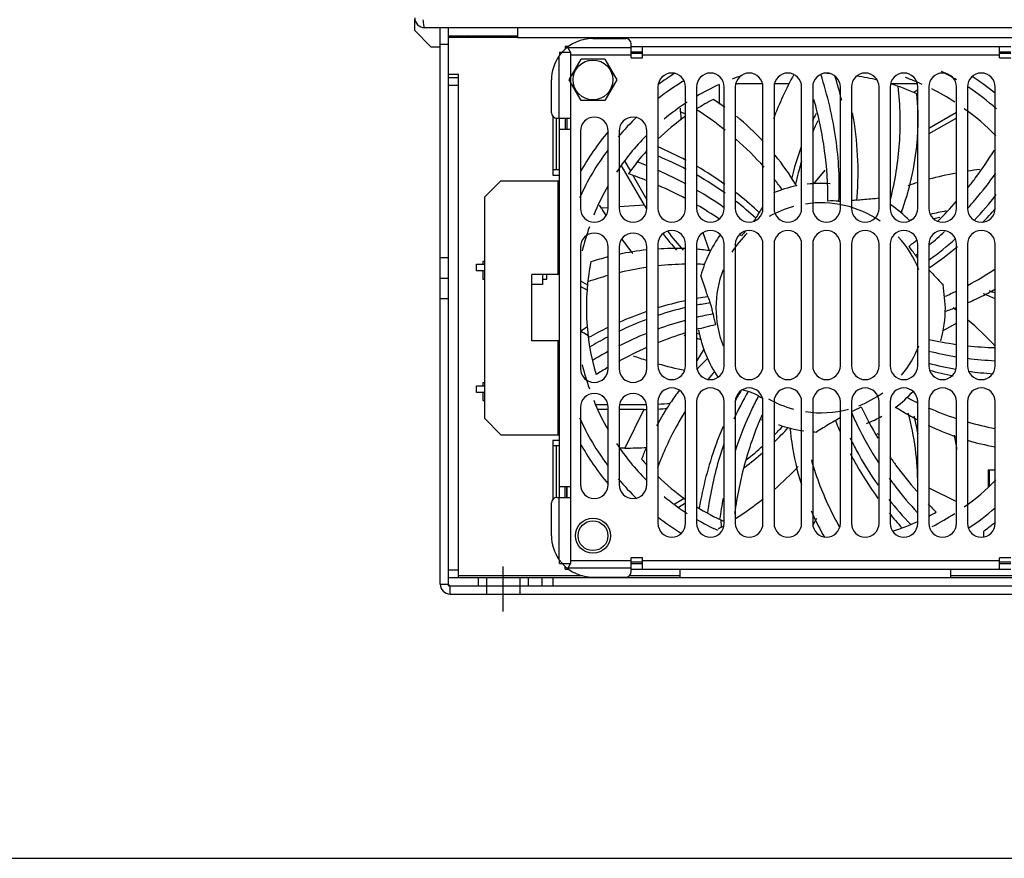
# Model space of a CAD drawing. Header units: millimetres. Extents: x 0 to 1800, y 0 to 1500.
# Tile 2 of 29: x 450 to 628, y 0 to 152. Entities that reach past the tile are written whole.
import ezdxf

# ---------------------------------------------------------------- set-up
doc = ezdxf.new("R2010")
doc.units = ezdxf.units.MM
doc.header["$LTSCALE"] = 99
doc.linetypes.add('CENTER', pattern=[0.6, 0.375, -0.075, 0.075, -0.075])
doc.layers.get('0').update_dxf_attribs({"linetype": 'CONTINUOUS'})
doc.layers.add('002_AXIS', color=7, linetype='CONTINUOUS')
doc.layers.add('00_COMPONENTS', color=7, linetype='CONTINUOUS')

msp = doc.modelspace()

# ---------------------------------------------------------------- linework, layer by layer
at = {"color": 3, "linetype": 'CONTINUOUS'}
for p, q in [((521.46, 149.84), (521.46, 151.84)), ((521.46, 149.84), (524.46, 146.84)), ((526.06, 146.84), (524.46, 146.84))]:
    msp.add_line(p, q, dxfattribs=at)
at = {"color": 7, "linetype": 'CONTINUOUS'}
msp.add_line((0, 0), (1800, 0), dxfattribs=at)
at = {"layer": '002_AXIS', "color": 7, "linetype": 'CENTER'}
msp.add_line((537.46, 44.69), (537.46, 52.84), dxfattribs=at)
at = {"layer": '00_COMPONENTS', "color": 3, "linetype": 'CONTINUOUS'}
for p, q in [((757.66, 150.34), (523.26, 150.34)), ((526.06, 49.64), (526.06, 150.34)), ((540.06, 150.34), (540.06, 148.54)), ((540.06, 148.54), (527.56, 148.54)), ((553.71, 148.39), (559.64, 148.39)), ((549.31, 146.94), (548.66, 146.94)), ((560.64, 144.89), (560.64, 147.39)), ((560.64, 146.94), (629.28, 146.94)), ((562.64, 144.89), (562.64, 146.94)), ((627.28, 144.89), (627.28, 146.94)), ((548.17, 145.94), (547.56, 145.18)), ((547.66, 145.94), (547.66, 145.31)), ((560.64, 144.89), (562.64, 144.89)), ((627.28, 144.89), (629.28, 144.89)), ((527.56, 141.94), (529.36, 141.94)), ((527.56, 141.34), (529.36, 141.34)), ((529.36, 139.94), (529.36, 141.94)), ((546.21, 134.96), (546.21, 140.89)), ((527.56, 139.94), (529.36, 139.94)), ((565.46, 139.64), (565.46, 117.64)), ((570.46, 117.64), (570.46, 139.64)), ((572.46, 139.64), (572.46, 117.64)), ((577.46, 117.64), (577.46, 139.64)), ((579.46, 139.64), (579.46, 117.64)), ((584.46, 117.64), (584.46, 139.64)), ((586.46, 139.64), (586.46, 117.64)), ((591.46, 117.64), (591.46, 139.64)), ((593.46, 139.64), (593.46, 117.64)), ((598.46, 117.64), (598.46, 139.64)), ((600.46, 139.64), (600.46, 117.64)), ((605.46, 117.64), (605.46, 139.64)), ((607.46, 139.64), (607.46, 117.64)), ((612.46, 117.64), (612.46, 139.64)), ((614.46, 139.64), (614.46, 117.64)), ((619.46, 117.64), (619.46, 139.64)), ((621.46, 139.64), (621.46, 117.64)), ((626.46, 117.64), (626.46, 139.64)), ((546.46, 134.3), (546.46, 123.64)), ((547.21, 133.96), (549.71, 133.96)), ((547.66, 65.32), (547.66, 133.96)), ((549.71, 131.96), (549.71, 133.96)), ((547.66, 131.96), (549.71, 131.96)), ((551.46, 131.64), (551.46, 117.64)), ((556.46, 117.64), (556.46, 131.64)), ((558.46, 131.64), (558.46, 117.64)), ((563.46, 117.64), (563.46, 131.64)), ((547.66, 124.64), (546.46, 124.64)), ((546.46, 123.64), (547.66, 123.64)), ((534.06, 119.64), (537.06, 122.64)), ((537.06, 122.64), (547.66, 122.64)), ((534.06, 119.64), (534.06, 79.64)), ((551.46, 110.64), (551.46, 88.64)), ((556.46, 88.64), (556.46, 110.64)), ((558.46, 110.64), (558.46, 88.64)), ((563.46, 88.64), (563.46, 110.64)), ((565.46, 111.14), (565.46, 89.14)), ((570.46, 89.14), (570.46, 111.14)), ((572.46, 111.14), (572.46, 89.14)), ((577.46, 89.14), (577.46, 111.14)), ((579.46, 111.14), (579.46, 89.14)), ((584.46, 89.14), (584.46, 111.14)), ((586.46, 111.14), (586.46, 89.14)), ((591.46, 89.14), (591.46, 111.14)), ((593.46, 111.14), (593.46, 89.14)), ((598.46, 89.14), (598.46, 111.14)), ((600.46, 111.14), (600.46, 89.14)), ((605.46, 89.14), (605.46, 111.14)), ((607.46, 111.14), (607.46, 89.14)), ((612.46, 89.14), (612.46, 111.14)), ((614.46, 111.14), (614.46, 89.14)), ((619.46, 89.14), (619.46, 111.14)), ((621.46, 111.14), (621.46, 89.14)), ((626.46, 89.14), (626.46, 111.14)), ((533.76, 108.04), (533.76, 107.54)), ((534.06, 108.04), (533.76, 108.04)), ((533.76, 106.34), (533.76, 104.84)), ((542.66, 93.64), (542.66, 105.64)), ((547.66, 105.64), (542.66, 105.64)), ((545.36, 104.84), (545.36, 105.64)), ((533.76, 104.84), (534.06, 104.84)), ((544.56, 104.84), (545.36, 104.84)), ((547.66, 93.64), (542.66, 93.64)), ((533.76, 86.04), (533.76, 85.54)), ((534.06, 86.04), (533.76, 86.04)), ((533.76, 84.34), (533.76, 82.84)), ((533.76, 82.84), (534.06, 82.84)), ((565.46, 82.64), (565.46, 60.64)), ((570.46, 60.64), (570.46, 82.64)), ((572.46, 82.64), (572.46, 60.64)), ((577.46, 60.64), (577.46, 82.64)), ((579.46, 82.64), (579.46, 60.64)), ((584.46, 60.64), (584.46, 82.64)), ((586.46, 82.64), (586.46, 60.64)), ((591.46, 60.64), (591.46, 82.64)), ((593.46, 82.64), (593.46, 60.64)), ((598.46, 60.64), (598.46, 82.64)), ((600.46, 82.64), (600.46, 60.64)), ((605.46, 60.64), (605.46, 82.64)), ((607.46, 82.64), (607.46, 60.64)), ((612.46, 60.64), (612.46, 82.64)), ((614.46, 82.64), (614.46, 60.64)), ((619.46, 60.64), (619.46, 82.64)), ((621.46, 82.64), (621.46, 60.64)), ((626.46, 60.64), (626.46, 82.64)), ((551.46, 81.64), (551.46, 67.64)), ((556.46, 67.64), (556.46, 81.64)), ((558.46, 81.64), (558.46, 67.64)), ((563.46, 67.64), (563.46, 81.64)), ((537.06, 76.64), (534.06, 79.64)), ((537.06, 76.64), (547.66, 76.64)), ((546.46, 75.64), (546.46, 64.98)), ((547.66, 75.64), (546.46, 75.64)), ((547.66, 74.64), (546.46, 74.64)), ((547.66, 67.32), (549.71, 67.32)), ((549.71, 65.32), (549.71, 67.32)), ((546.21, 58.39), (546.21, 64.32)), ((547.21, 65.32), (549.71, 65.32)), ((548.96, 65.34), (548.91, 65.34)), ((547.56, 54.1), (548.17, 53.34)), ((547.66, 53.34), (547.66, 53.97)), ((562.64, 54.39), (560.64, 54.39)), ((560.64, 51.89), (560.64, 54.39)), ((562.64, 52.34), (562.64, 54.39)), ((629.28, 54.39), (627.28, 54.39)), ((627.28, 52.34), (627.28, 54.39)), ((527.56, 52.24), (529.36, 52.24)), ((529.36, 50.84), (529.36, 52.24)), ((548.66, 52.34), (549.31, 52.34)), ((560.64, 52.34), (629.28, 52.34)), ((569.47, 50.84), (569.47, 52.34)), ((618.45, 50.84), (618.45, 52.34)), ((527.56, 50.84), (753.36, 50.84)), ((553.71, 50.89), (559.64, 50.89)), ((527.86, 47.84), (753.06, 47.84))]:
    msp.add_line(p, q, dxfattribs=at)
at = {"layer": '00_COMPONENTS', "color": 7, "linetype": 'CONTINUOUS'}
for p, q in [((527.56, 49.34), (527.56, 150.34)), ((527.86, 148.84), (540.06, 148.84)), ((526.06, 147.34), (527.56, 147.34)), ((548.66, 146.94), (548.66, 146.43)), ((547.66, 145.94), (548.17, 145.94)), ((549.4, 140.89), (551.56, 144.63)), ((555.87, 144.63), (551.56, 144.63)), ((555.87, 144.63), (558.02, 140.89)), ((562.64, 145.94), (560.64, 145.94)), ((562.64, 145.64), (560.64, 145.64)), ((629.28, 145.94), (627.28, 145.94)), ((629.28, 145.64), (627.28, 145.64)), ((551.56, 137.16), (549.4, 140.89)), ((558.02, 140.89), (555.87, 137.16)), ((576.57, 136.48), (576.57, 140.05)), ((579.54, 140.24), (584.38, 140.24)), ((586.54, 140.24), (589.29, 140.24)), ((607.54, 140.24), (612.38, 140.24)), ((555.87, 137.16), (551.56, 137.16)), ((569.57, 135.13), (569.57, 135.77)), ((548.66, 133.96), (548.66, 131.96)), ((548.96, 133.96), (548.96, 131.96)), ((614.46, 132.14), (619.46, 135.03)), ((619.46, 133.99), (614.46, 131.1)), ((621.55, 135.2), (621.46, 135.14)), ((563.47, 127.88), (563.31, 127.93)), ((563.01, 118.19), (558.83, 125.44)), ((559.41, 126.23), (560.47, 124.39)), ((560.96, 123.55), (563.46, 119.21)), ((593.67, 122.06), (595.74, 124.53)), ((590.57, 121.71), (590.49, 121.83)), ((555.23, 117.68), (554.9, 118.23)), ((584.33, 117.74), (584.46, 117.95)), ((621.48, 117.62), (621.54, 117.68)), ((574.81, 109.97), (573.62, 113.24)), ((614.55, 111.03), (614.61, 111.09)), ((526.06, 108.75), (527.56, 108.75)), ((532.61, 106.34), (532.61, 107.54)), ((532.61, 107.54), (534.06, 107.54)), ((534.06, 106.34), (532.61, 106.34)), ((544.56, 105.64), (544.56, 103.84)), ((526.06, 104.98), (527.56, 104.98)), ((544.56, 103.84), (542.66, 103.84)), ((551.46, 104.55), (552.73, 103.82)), ((552.66, 102.83), (551.46, 103.52)), ((617.46, 99.64), (617.07, 103.83)), ((526.06, 101.34), (527.56, 101.34)), ((618.88, 99.67), (619.46, 99.19)), ((551.53, 95.39), (551.46, 95.43)), ((556.38, 88.82), (556.36, 88.81)), ((532.61, 84.34), (532.61, 85.54)), ((532.61, 85.54), (534.06, 85.54)), ((534.06, 84.34), (532.61, 84.34)), ((554.15, 82.15), (556.41, 82.15)), ((558.51, 82.15), (562.93, 82.15)), ((556.46, 81.25), (554.55, 81.25)), ((562.93, 81.25), (558.46, 81.25)), ((584.46, 79.43), (584.14, 79.32)), ((559.48, 74.25), (558.46, 74.25)), ((625.21, 70.34), (626.46, 70.34)), ((625.21, 70.34), (625.21, 67.19)), ((625.41, 70.34), (625.41, 67.39)), ((548.66, 65.32), (548.66, 67.32)), ((548.91, 67.32), (548.91, 65.32)), ((548.96, 67.32), (548.96, 65.32)), ((612.46, 66.61), (612.46, 67.61)), ((568.37, 64.09), (570.22, 65.16)), ((570.46, 64.26), (569.16, 63.51)), ((594.17, 61.48), (593.5, 60.31)), ((612.46, 60.6), (612.46, 60.97)), ((576.93, 59.91), (576.37, 59.58)), ((624.34, 59.18), (624.34, 58.18)), ((560.64, 53.64), (562.64, 53.64)), ((627.28, 53.64), (629.28, 53.64)), ((547.66, 53.34), (548.17, 53.34)), ((548.66, 52.34), (548.66, 52.85)), ((560.64, 53.34), (562.64, 53.34)), ((627.28, 53.34), (629.28, 53.34)), ((532.96, 50.84), (532.96, 49.34)), ((534.46, 50.84), (534.46, 47.84)), ((540.46, 50.84), (540.46, 47.84)), ((541.96, 50.84), (541.96, 49.34)), ((544.46, 50.84), (544.46, 49.34)), ((546.46, 50.84), (546.46, 49.34)), ((527.56, 49.34), (753.36, 49.34))]:
    msp.add_line(p, q, dxfattribs=at)
at = {"layer": '00_COMPONENTS', "color": 9, "linetype": 'CONTINUOUS'}
for p, q in [((540.06, 148.54), (740.86, 148.54)), ((549.16, 146.74), (549.1, 146.81)), ((549.66, 145.94), (549.16, 146.74)), ((549.16, 146.74), (560.64, 146.74)), ((547.56, 145.18), (547.56, 133.96)), ((548.17, 145.94), (549.66, 145.94)), ((549.66, 145.94), (549.66, 133.96)), ((549.66, 145.44), (560.64, 145.44)), ((562.64, 145.44), (627.28, 145.44)), ((529.36, 52.24), (529.36, 139.94)), ((547.06, 133.98), (547.06, 124.64)), ((570.46, 134.69), (569.57, 135.13)), ((549.66, 131.96), (549.66, 67.32)), ((547.36, 122.64), (547.36, 105.64)), ((601.47, 119.15), (601.51, 119.67)), ((556.46, 117.76), (555.23, 117.68)), ((563.01, 118.19), (558.46, 117.89)), ((583.77, 116.89), (583.39, 117.25)), ((609.59, 116.73), (609.6, 117.33)), ((574.5, 101.64), (573.98, 101.57)), ((617.08, 95.52), (619.46, 96.87)), ((552.69, 96.17), (551.53, 95.39)), ((547.36, 93.64), (547.36, 76.64)), ((573.74, 92.16), (572.46, 89.96)), ((562.93, 81.25), (559.48, 74.25)), ((597.56, 79.24), (597.75, 78.76)), ((605.05, 76.91), (605.46, 76.66)), ((547.06, 74.64), (547.06, 65.31)), ((614.46, 67.06), (619.46, 64.6)), ((547.56, 65.32), (547.56, 54.1)), ((549.66, 65.32), (549.66, 53.34)), ((576.84, 61.26), (576.93, 59.91)), ((560.64, 53.84), (549.66, 53.84)), ((627.28, 53.84), (562.64, 53.84)), ((548.17, 53.34), (549.66, 53.34)), ((549.1, 52.48), (549.16, 52.54)), ((549.66, 53.34), (549.16, 52.54)), ((560.64, 52.54), (549.16, 52.54)), ((551.89, 51.14), (529.36, 51.14)), ((569.47, 51.14), (560.3, 51.14)), ((629.62, 51.14), (618.45, 51.14)), ((526.06, 49.64), (527.56, 49.64)), ((527.86, 47.84), (527.86, 49.34))]:
    msp.add_line(p, q, dxfattribs=at)
at = {"layer": '00_COMPONENTS', "color": 3, "linetype": 'CONTINUOUS'}
for centre, radius in [((553.71, 140.89), 3.6), ((553.71, 58.39), 2.7)]:
    msp.add_circle(centre, radius, dxfattribs=at)
at = {"layer": '00_COMPONENTS', "color": 7, "linetype": 'CONTINUOUS'}
msp.add_circle((553.71, 58.39), 3.17, dxfattribs=at)
at = {"layer": '00_COMPONENTS', "color": 3, "linetype": 'CONTINUOUS'}
for centre, radius, start, end in [((523.26, 152.14), 1.8, 180, 270), ((553.71, 140.89), 7.5, 90, 137.6751), ((559.64, 147.39), 1, 0, 90), ((553.71, 140.89), 7.5, 145.0848, 180), ((567.96, 139.64), 2.5, 0, 180), ((574.96, 139.64), 2.5, 0, 180), ((581.96, 139.64), 2.5, 0, 180), ((588.96, 139.64), 2.5, 0, 180), ((595.96, 139.64), 2.5, 0, 180), ((602.96, 139.64), 2.5, 0, 180), ((609.96, 139.64), 2.5, 0, 180), ((616.96, 139.64), 2.5, 0, 180), ((623.96, 139.64), 2.5, 0, 180), ((547.21, 134.96), 1, 180, 270), ((553.96, 131.64), 2.5, 0, 180), ((560.96, 131.64), 2.5, 0, 180), ((553.96, 117.64), 2.5, 180, 360), ((560.96, 117.64), 2.5, 180, 360), ((567.96, 117.64), 2.5, 180, 360), ((574.96, 117.64), 2.5, 180, 360), ((581.96, 117.64), 2.5, 180, 360), ((588.96, 117.64), 2.5, 180, 360), ((595.96, 117.64), 2.5, 180, 360), ((602.96, 117.64), 2.5, 180, 360), ((609.96, 117.64), 2.5, 180, 360), ((616.96, 117.64), 2.5, 180, 360), ((623.96, 117.64), 2.5, 180, 360), ((553.96, 110.64), 2.5, 0, 180), ((560.96, 110.64), 2.5, 0, 180), ((567.96, 111.14), 2.5, 0, 180), ((574.96, 111.14), 2.5, 0, 180), ((581.96, 111.14), 2.5, 0, 180), ((588.96, 111.14), 2.5, 0, 180), ((595.96, 111.14), 2.5, 0, 180), ((602.96, 111.14), 2.5, 0, 180), ((609.96, 111.14), 2.5, 0, 180), ((616.96, 111.14), 2.5, 0, 180), ((623.96, 111.14), 2.5, 0, 180), ((567.96, 89.14), 2.5, 180, 360), ((574.96, 89.14), 2.5, 180, 360), ((581.96, 89.14), 2.5, 180, 360), ((588.96, 89.14), 2.5, 180, 360), ((595.96, 89.14), 2.5, 180, 360), ((602.96, 89.14), 2.5, 180, 360), ((609.96, 89.14), 2.5, 180, 360), ((616.96, 89.14), 2.5, 180, 360), ((623.96, 89.14), 2.5, 180, 360), ((553.96, 88.64), 2.5, 180, 360), ((560.96, 88.64), 2.5, 180, 360), ((553.96, 81.64), 2.5, 0, 180), ((560.96, 81.64), 2.5, 0, 180), ((567.96, 82.64), 2.5, 0, 180), ((574.96, 82.64), 2.5, 0, 180), ((581.96, 82.64), 2.5, 0, 180), ((588.96, 82.64), 2.5, 0, 180), ((595.96, 82.64), 2.5, 0, 180), ((602.96, 82.64), 2.5, 0, 180), ((609.96, 82.64), 2.5, 0, 180), ((616.96, 82.64), 2.5, 0, 180), ((623.96, 82.64), 2.5, 0, 180), ((553.96, 67.64), 2.5, 180, 360), ((560.96, 67.64), 2.5, 180, 360), ((547.21, 64.32), 1, 90, 180), ((567.96, 60.64), 2.5, 180, 360), ((574.96, 60.64), 2.5, 180, 360), ((581.96, 60.64), 2.5, 180, 360), ((588.96, 60.64), 2.5, 180, 360), ((595.96, 60.64), 2.5, 180, 360), ((602.96, 60.64), 2.5, 180, 360), ((609.96, 60.64), 2.5, 180, 360), ((616.96, 60.64), 2.5, 180, 360), ((623.96, 60.64), 2.5, 180, 360), ((553.71, 58.39), 7.5, 180, 214.9152), ((553.71, 58.39), 7.5, 222.3249, 270), ((559.64, 51.89), 1, 270, 360), ((527.86, 49.64), 1.8, 180, 270)]:
    msp.add_arc(centre, radius, start, end, dxfattribs=at)
at = {"layer": '00_COMPONENTS', "color": 7, "linetype": 'CONTINUOUS'}
for centre, radius, start, end in [((527.86, 148.54), 0.3, 90, 180), ((531.26, 148.34), 0.5, 24, 90), ((538.86, 148.34), 0.5, 90, 156), ((594.96, 99.64), 48, 121.1437, 127.9792), ((594.96, 99.64), 50, 121.8971, 126.1499), ((594.96, 99.64), 44.4, 108.7873, 111.2208), ((643.45, 112.62), 60.9, 151.2839, 159.6143), ((594.96, 99.64), 42.45, 87.8796, 89.2636), ((532.88, 121.11), 67.77, 13.709, 17.6455), ((594.96, 99.64), 42.45, 76.0384, 81.2596), ((594.96, 99.64), 44.4, 65.6289, 69.9006), ((594.96, 99.64), 48, 59.2722, 63.0002), ((594.96, 99.64), 50, 50.9373, 56.8616), ((594.96, 99.64), 44.4, 114.5217, 120.3995), ((594.96, 99.64), 42.45, 65.8625, 72.6937), ((643.45, 86.64), 60.9, 120.6035, 121.3375), ((594.96, 99.64), 44.4, 56.9372, 63.1841), ((594.96, 99.64), 48, 48.6337, 56.2609), ((594.96, 99.64), 42.45, 117.2911, 122.0093), ((547.39, 94.65), 51.13, 53.7983, 56.6519), ((594.96, 99.64), 44.4, 123.0628, 129.7212), ((594.96, 99.64), 44.4, 44.5512, 54.2738), ((594.96, 99.64), 48, 133.9268, 139.8325), ((594.96, 99.64), 42.45, 125.2475, 134.0156), ((630.47, 135.13), 60.9, 180, 181.352), ((549.21, 96.97), 48.18, 42.8576, 50.8112), ((639.13, 111.13), 50.9, 152.3114, 153.9443), ((639.13, 111.13), 50, 153.4528, 155.9696), ((594.96, 99.64), 50, 140.3955, 150.5255), ((594.96, 99.64), 44.4, 135.4488, 146.4231), ((538.02, 65.28), 69.18, 61.9279, 66.5993), ((639.13, 111.13), 50.9, 159.6798, 166.625), ((594.96, 99.64), 48, 143.4926, 155.4986), ((594.96, 99.64), 42.45, 137.907, 145.1256), ((540.73, 67.29), 64.71, 62.5254, 67.4606), ((547.93, 96.01), 49.78, 31.5063, 38.8779), ((594.96, 99.64), 42.45, 42.092, 42.2684), ((534.52, 53.77), 77.22, 67.9467, 69.3775), ((541.52, 71.5), 62.04, 54.4475, 59.9905), ((639.13, 111.13), 50, 162.5131, 167.4358), ((534.26, 50.16), 78.16, 67.9998, 70.6669), ((537.66, 60.96), 69.37, 61.7033, 66.2868), ((544.33, 73.84), 57.23, 54.4317, 60.4758), ((630.45, 64.14), 60.9, 100.4097, 105.2366), ((630.45, 64.14), 60.9, 96.3421, 98.4962), ((594.96, 99.64), 44.4, 150.1284, 157.8468), ((537.65, 58.03), 69.59, 61.8447, 66.3568), ((594.96, 99.64), 22.5, 101.4861, 112.479), ((546.66, 95.21), 51.28, 31.2741, 31.5263), ((594.96, 99.64), 22.5, 85.8058, 96.324), ((630.45, 64.14), 60.9, 107.2, 108.9509), ((541.09, 67.02), 62.4, 54.3047, 59.8145), ((543.76, 74.52), 58.27, 47.157, 52.0248), ((577.91, 157.72), 61.57, 316.6711, 322.373), ((607.97, 148.13), 60.9, 210, 211.4882), ((607.09, 143.64), 50.9, 210, 210.8994), ((540.86, 63.75), 63.03, 55.6093, 59.8406), ((546.6, 76.89), 53.42, 46.8322, 51.7997), ((682.42, 52.79), 117.65, 146.4912, 146.9877), ((594.96, 99.64), 19, 105.2054, 119.5121), ((594.96, 99.64), 19, 55.7781, 98.5513), ((596.75, 99.66), 19.32, 85.6519, 91.6589), ((599.16, 138.1), 19.2, 267.1592, 267.9277), ((603.36, 100.52), 18.72, 95.8053, 98.911), ((594.96, 99.64), 22.5, 44.5087, 55.8949), ((571.02, 161.36), 64.43, 314.2913, 318.7971), ((577.23, 160.12), 65.08, 316.2012, 319.2105), ((599.44, 106.8), 18.64, 147.229, 150.9308), ((626.99, 67.14), 50.9, 100.6104, 103.9244), ((626.99, 67.14), 50, 102.1778, 103.4438), ((594.96, 99.64), 44.4, 160.7015, 166.5968), ((626.99, 67.14), 50.9, 107.967, 108.3469), ((607.09, 143.64), 50.9, 216.9005, 221.2721), ((607.09, 143.64), 50, 217.0597, 222.1931), ((594.96, 99.64), 22.5, 144.0969, 165.0072), ((594.96, 99.64), 19, 134.5792, 147.939), ((543.03, 66.78), 59.3, 50.6705, 51.1312), ((596.02, 101.08), 19.27, 139.6645, 143.0927), ((594.96, 99.64), 19, 21.1805, 42.5969), ((576.48, 157.93), 60.4, 309.1451, 312.5553), ((607.97, 148.13), 60.9, 216.319, 219.3908), ((574.3, 157.82), 59.6, 307.8154, 309.7013), ((596.09, 98.26), 19.32, 34.2233, 40.2303), ((583.14, 152.4), 54.1, 305.4732, 311.9526), ((581.77, 155.28), 58.44, 304.3027, 310.3738), ((569.1, 59.69), 50.77, 104.4836, 108.0907), ((568.54, 62.1), 48.29, 96.0434, 102.1222), ((568.52, 61.96), 48.42, 88.1668, 93.6316), ((568.51, 61.35), 49.03, 87.6996, 88.1724), ((568.39, 59.7), 50.69, 82.5379, 85.3685), ((577.55, 156.58), 58.68, 306.0222, 306.5403), ((594.96, 99.64), 42.45, 168.7197, 196.5541), ((594.96, 99.64), 19, 158.8195, 201.1805), ((582.63, 44.27), 57.95, 98.5821, 100.1249), ((592.16, 107.61), 18.64, 198.6576, 202.3594), ((602.34, 145.28), 48.66, 293.2912, 296.9282), ((606.45, 55.48), 50, 66.3987, 69.1117), ((602.59, 144.77), 48.09, 296.933, 299.8298), ((606.45, 55.48), 50.9, 66.8353, 68.118), ((582.97, 42.62), 59.64, 102.1567, 107.1239), ((582.57, 47.82), 53.25, 98.2591, 100.9839), ((601.55, 147.24), 50.78, 288.2536, 290.7412), ((584.45, 38.07), 64.42, 109.0167, 113.8852), ((583.04, 45.72), 55.41, 103.1935, 108.5492), ((586.02, 40.38), 59.1, 100.3124, 103.3117), ((594.55, 101.38), 19.32, 188.509, 194.516), ((594.96, 99.64), 22.5, 344.6498, 360), ((584.9, 40.46), 60.98, 110.5955, 115.8168), ((586.73, 37.67), 61.89, 105.3061, 110.1287), ((588.38, 38.06), 59.81, 102.1024, 105.4994), ((581.96, 51.16), 60.9, 43.0294, 49.5332), ((581.98, 148.13), 60.9, 240, 241.3544), ((587.38, 31.59), 71.53, 115.6893, 118.8534), ((588.92, 31.94), 68.03, 112.0034, 116.7029), ((589.46, 34.47), 63.55, 107.4646, 112.199), ((583.47, 143.81), 50.9, 254.8259, 255.1647), ((583.47, 143.81), 50, 257.2694, 257.8645), ((594.96, 99.64), 22.5, 190.284, 213.989), ((588.43, 33.27), 68.99, 117.7111, 120.7965), ((583.47, 143.81), 50.9, 257.4947, 258.3469), ((594.96, 99.64), 19, 320.0088, 338.8195), ((627.76, 153), 60.55, 257.2942, 262.087), ((628.37, 157.8), 65.39, 263.9183, 268.3278), ((592.53, 24.84), 76, 118.4148, 120.8189), ((592.24, 27.89), 70.69, 114.0654, 118.6459), ((581.98, 148.13), 60.9, 249.8337, 252.2782), ((628.91, 149.91), 59.87, 256.0059, 260.8788), ((594.96, 99.64), 44.4, 193.4032, 199.2985), ((581.98, 148.13), 60.9, 254.2459, 258.9622), ((609.64, 53.94), 50.73, 133.9686, 137.1459), ((628.83, 141.78), 54.1, 254.5483, 259.9329), ((629.55, 154.25), 64.26, 262.7483, 267.2411), ((596.31, 20.48), 79.15, 120.3128, 122.0834), ((630.29, 144.89), 58.68, 254.4149, 258.7539), ((629.49, 145.88), 58.26, 262.1972, 266.6676), ((607.64, 55.69), 48.06, 142.8442, 146.2088), ((628.02, 57.49), 53.55, 149.6919, 155.7348), ((630.61, 55.45), 58, 150.0112, 151.9965), ((586.96, 102.35), 18.57, 250.5574, 253.7923), ((594.96, 99.64), 19, 291.1582, 306.0196), ((594.96, 99.64), 22.5, 306.6348, 317.9658), ((594.96, 99.64), 44.4, 202.1532, 209.8716), ((562.93, 132.15), 50, 270, 270.5471), ((607.79, 55.61), 48.23, 146.22, 152.002), ((562.93, 132.15), 50, 272.9117, 275.5244), ((593.37, 100.44), 19.37, 239.94, 242.284), ((594.96, 99.64), 19, 240.0045, 254.7946), ((562.93, 132.15), 50.9, 270, 270.6027), ((562.93, 132.15), 50.9, 272.8609, 274.7723), ((594.96, 99.64), 19, 261.4487, 285.2054), ((593.36, 98.85), 19.32, 291.5609, 297.3737), ((656.97, 107.18), 60.37, 204.9682, 211.0266), ((636.24, 124.11), 50.71, 236.8239, 239.5875), ((635.66, 123.12), 49.56, 239.5908, 241.908), ((562.46, 67.61), 50, 0, 15.03), ((594.96, 99.64), 48, 204.5007, 216.5079), ((594.96, 99.64), 22.5, 250.0313, 262.074), ((587.79, 95.18), 18.69, 301.5181, 304.8098), ((651.69, 99.94), 57.95, 201.4392, 202.9917), ((594.96, 99.64), 22.5, 291.52, 299.3006), ((562.46, 67.61), 50.9, 10.3964, 14.1231), ((635.01, 121.83), 48.12, 244.5605, 251.102), ((550.97, 111.78), 50, 315.2969, 317.8645), ((550.97, 111.78), 50.9, 314.2808, 318.3469), ((594.96, 99.64), 22.5, 266.4251, 267.8643), ((594.96, 99.64), 50, 209.4745, 219.6045), ((594.96, 99.64), 44.4, 213.5769, 224.5512), ((559.46, 64.16), 60.9, 9.2885, 11.7496), ((635.26, 122.74), 49.06, 253.5726, 259.6205), ((559.48, 135.15), 60.9, 270, 273.7634), ((610.54, 54.32), 51.27, 157.1611, 159.5069), ((550.97, 111.78), 50.9, 306.2991, 311.1901), ((550.97, 111.78), 50, 307.5013, 312.0636), ((594.96, 99.64), 42.45, 220.1483, 222.0894), ((546.48, 112.65), 60.9, 311.112, 316.7552), ((594.96, 99.64), 48, 220.1672, 226.0732), ((594.96, 99.64), 42.45, 225.9219, 234.7423), ((594.96, 99.64), 44.4, 305.7262, 315.4488), ((594.96, 99.64), 44.4, 230.2788, 236.9372), ((651.41, 51.19), 75.47, 169.3183, 172.2554), ((546.48, 112.65), 60.9, 302.8603, 308.6519), ((659.82, 106.88), 67.25, 218.5726, 223.6986), ((672.24, 118.97), 79.72, 223.4434, 224.9354), ((594.96, 99.64), 42.45, 237.9549, 245.6535), ((637.92, 82.44), 48.81, 203.5952, 204.2983), ((638.77, 82.83), 49.75, 204.3077, 209.8092), ((663.21, 107.57), 71.81, 218.8724, 221.7056), ((594.96, 99.64), 42.45, 297.3474, 299.4113), ((594.96, 99.64), 44.4, 296.917, 303.0628), ((594.96, 99.64), 48, 303.8771, 311.0147), ((594.96, 99.64), 48, 232.0212, 238.3185), ((594.96, 99.64), 44.4, 239.6005, 245.0543), ((594.96, 99.64), 42.45, 287.7091, 294.3436), ((594.96, 99.64), 50, 305.9827, 309.0571), ((546.48, 112.65), 60.9, 300, 300.5543), ((527.86, 49.64), 0.3, 180, 270)]:
    msp.add_arc(centre, radius, start, end, dxfattribs=at)
at = {"layer": '00_COMPONENTS', "color": 9, "linetype": 'CONTINUOUS'}
for centre, radius, start, end in [((541.31, 86.2), 58.29, 51.4825, 57.6874), ((542.92, 88.17), 55.74, 41.5261, 48.9149), ((542.13, 87.53), 56.76, 36.1584, 38.4268), ((571.57, 51.28), 56.27, 98.2843, 103.5291), ((571.48, 51.79), 55.76, 91.0511, 96.2162), ((571.48, 50.64), 56.9, 87.5884, 89.012), ((582.15, 154.74), 57.77, 304.0092, 304.2956), ((572.29, 48.44), 59.21, 105.5696, 109.2486), ((595.38, 152.9), 55.7, 298.0562, 303.9348), ((594.92, 153.83), 56.74, 293.301, 295.7122), ((618.59, 50.77), 56.85, 139.0166, 140.7394), ((630.42, 55.56), 57.78, 149.7668, 150.0099), ((637.32, 133.5), 56.79, 241.8731, 243.9504), ((636.86, 132.52), 55.7, 246.1801, 251.7705), ((637.12, 133.45), 56.67, 253.929, 259.1087), ((649.4, 88.64), 58.6, 208.7899, 209.1854)]:
    msp.add_arc(centre, radius, start, end, dxfattribs=at)
at = {"layer": '00_COMPONENTS', "color": 3, "linetype": 'CONTINUOUS'}
msp.add_open_spline([(523.26, 150.34), (523.22, 150.34), (523.18, 150.54), (523.12, 150.79), (523.06, 151.26), (523.02, 151.6), (523, 151.79)], degree=3, knots=[0, 0, 0, 0, 0.083635, 0.292948, 0.610306, 1, 1, 1, 1], dxfattribs=at)
at = {"layer": '00_COMPONENTS', "color": 7, "linetype": 'CONTINUOUS'}
for points, knots in [([(598.21, 118.92), (598.38, 122.71), (597.96, 130.52), (596.15, 138.11), (594.93, 141.9)], [0, 0, 0, 0, 0.487664, 1, 1, 1, 1]), ([(596.19, 118.97), (596.23, 122.01), (595.83, 128.21), (594.54, 134.29), (593.69, 137.33)], [0, 0, 0, 0, 0.490323, 1, 1, 1, 1]), ([(612.35, 129.63), (612.42, 130.35), (612.6, 133.26), (612.52, 136.19), (612.32, 138.38)], [0, 0, 0, 0, 0.247985, 1, 1, 1, 1]), ([(601.51, 119.67), (601.7, 122.18), (601.74, 127.3), (601.14, 132.37), (600.69, 134.91)], [0, 0, 0, 0, 0.494185, 1, 1, 1, 1]), ([(609.47, 116.84), (610.24, 118.9), (611.5, 123.11), (612.17, 127.46), (612.35, 129.63)], [0, 0, 0, 0, 0.502784, 1, 1, 1, 1]), ([(621.63, 121.49), (622.05, 122.01), (623.72, 124.18), (625.27, 126.45), (626.37, 128.19)], [0, 0, 0, 0, 0.245682, 1, 1, 1, 1]), ([(621.54, 117.68), (621.98, 118.18), (623.76, 120.21), (625.42, 122.35), (626.6, 124.01)], [0, 0, 0, 0, 0.246185, 1, 1, 1, 1]), ([(601.47, 119.15), (601.83, 119.18), (603.16, 119.31), (604.49, 119.41), (605.46, 119.53)], [0, 0, 0, 0, 0.269956, 1, 1, 1, 1]), ([(582.78, 115.29), (582.82, 115.34), (582.95, 115.52), (583.07, 115.71), (583.15, 115.86)], [0, 0, 0, 0, 0.267304, 1, 1, 1, 1]), ([(612.06, 109.12), (612.1, 109.08), (612.23, 108.9), (612.36, 108.72), (612.46, 108.59)], [0, 0, 0, 0, 0.255944, 1, 1, 1, 1]), ([(574.5, 101.64), (574.38, 101.99), (573.97, 103.26), (573.56, 104.54), (573.23, 105.46)], [0, 0, 0, 0, 0.270024, 1, 1, 1, 1]), ([(614.47, 106.51), (614.7, 106.27), (615.56, 105.37), (616.42, 104.46), (617.07, 103.83)], [0, 0, 0, 0, 0.26896, 1, 1, 1, 1]), ([(575.2, 99.64), (575.18, 99.72), (575.1, 100.02), (575, 100.31), (574.92, 100.52)], [0, 0, 0, 0, 0.271404, 1, 1, 1, 1]), ([(575.44, 98.52), (575.42, 98.62), (575.35, 98.99), (575.27, 99.37), (575.2, 99.64)], [0, 0, 0, 0, 0.2626, 1, 1, 1, 1]), ([(583.67, 83.68), (583.34, 83.86), (582.72, 84.17), (582.08, 84.43), (581.78, 84.52)], [0, 0, 0, 0, 0.545946, 1, 1, 1, 1]), ([(583.67, 83.68), (583.24, 82.89), (581.6, 79.66), (580.26, 76.28), (579.41, 73.69)], [0, 0, 0, 0, 0.247411, 1, 1, 1, 1]), ([(584.28, 80.22), (583.06, 77.46), (581, 71.62), (579.76, 65.55), (579.32, 62.42)], [0, 0, 0, 0, 0.489136, 1, 1, 1, 1]), ([(600.45, 80.74), (600.79, 79.95), (602.24, 76.78), (603.97, 73.74), (605.4, 71.55)], [0, 0, 0, 0, 0.247517, 1, 1, 1, 1]), ([(597.56, 79.24), (597.25, 79.06), (596.1, 78.37), (594.95, 77.69), (594.12, 77.16)], [0, 0, 0, 0, 0.270024, 1, 1, 1, 1]), ([(577.25, 78.18), (576.75, 77.03), (574.87, 72.23), (573.59, 67.2), (572.93, 63.35)], [0, 0, 0, 0, 0.243978, 1, 1, 1, 1]), ([(589.35, 77.85), (589.43, 76.98), (589.84, 73.53), (590.62, 70.12), (591.41, 67.64)], [0, 0, 0, 0, 0.252742, 1, 1, 1, 1]), ([(577.38, 74.98), (577.04, 73.99), (575.73, 69.91), (574.86, 65.7), (574.42, 62.49)], [0, 0, 0, 0, 0.243582, 1, 1, 1, 1]), ([(600.21, 76.09), (600.57, 75.36), (602.07, 72.39), (603.84, 69.56), (605.3, 67.52)], [0, 0, 0, 0, 0.246661, 1, 1, 1, 1]), ([(600.24, 73.28), (600.6, 72.58), (602.12, 69.77), (603.86, 67.09), (605.27, 65.15)], [0, 0, 0, 0, 0.246849, 1, 1, 1, 1]), ([(607.39, 72.72), (607.76, 72.19), (609.3, 70.02), (610.96, 67.95), (612.28, 66.44)], [0, 0, 0, 0, 0.246328, 1, 1, 1, 1]), ([(607.32, 68.76), (607.71, 68.23), (609.3, 66.11), (611.02, 64.07), (612.38, 62.6)], [0, 0, 0, 0, 0.246119, 1, 1, 1, 1])]:
    msp.add_open_spline(points, degree=3, knots=knots, dxfattribs=at)
at = {"layer": '00_COMPONENTS', "color": 9, "linetype": 'CONTINUOUS'}
for points, knots in [([(607.54, 119.31), (608.38, 122.61), (609.48, 129.41), (609.31, 136.31), (608.92, 139.73)], [0, 0, 0, 0, 0.497185, 1, 1, 1, 1]), ([(570.35, 80.83), (569.85, 80.03), (567.94, 76.77), (566.36, 73.31), (565.37, 70.65)], [0, 0, 0, 0, 0.24814, 1, 1, 1, 1]), ([(593.22, 72.12), (593.5, 71.11), (594.78, 67.08), (596.51, 63.2), (598.04, 60.42)], [0, 0, 0, 0, 0.249077, 1, 1, 1, 1])]:
    msp.add_open_spline(points, degree=3, knots=knots, dxfattribs=at)

doc.saveas('drawing.dxf')
